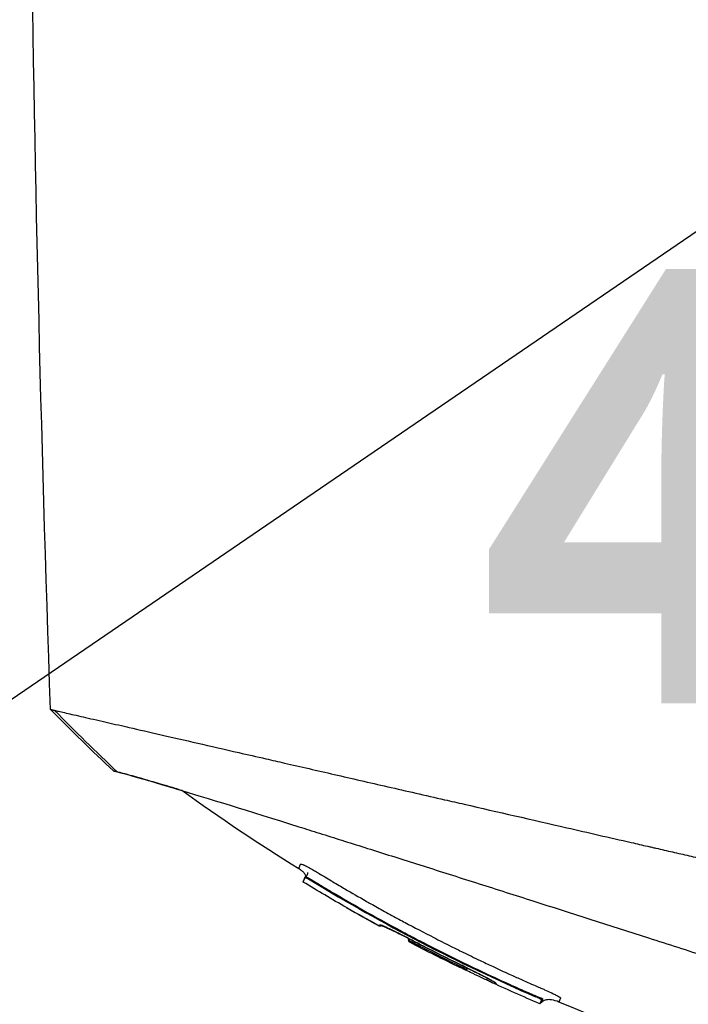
# Model space of a CAD drawing. Header units: millimetres. Extents: x 0 to 4378, y 0 to 2397.
# Tile 225 of 256: x 1460 to 1489, y 1713 to 1757. Entities that reach past the tile are written whole.
import ezdxf

# ---------------------------------------------------------------- set-up
doc = ezdxf.new("R2010")
doc.units = ezdxf.units.MM
doc.header["$LTSCALE"] = 0.2
doc.layers.add('14_Mark', color=7, linetype='Continuous', true_color=0xe03c31)
doc.styles.add('Rainbow-4.0 Style', font='malgunsl.ttf')
doc.styles.add('Rainbow-5.0 Style', font='malgunsl.ttf')
doc.dimstyles.new('Rainbow-4.0 Style', dxfattribs={"dimtxt": 3.5, "dimasz": 2.5, "dimexe": 1, "dimexo": 1, "dimgap": 1, "dimtad": 1, "dimdsep": 46, "dimtxsty": 'Rainbow-4.0 Style', "dimcen": 0, "dimclrd": 251, "dimclre": 251, "dimclrt": 7, "dimazin": 3, "dimtp": 0.1, "dimtm": 0.1, "dimtfac": 0.61, "dimtmove": 0, "dimatfit": 3, "dimfxl": 1, "dimlwd": -1, "dimlwe": -1, "dimarcsym": 1})
doc.dimstyles.new('Rainbow-5.0 Style', dxfattribs={"dimtxt": 4.5, "dimasz": 2.5, "dimexe": 1, "dimexo": 1, "dimgap": 1, "dimtad": 1, "dimdsep": 46, "dimtxsty": 'Rainbow-5.0 Style', "dimcen": 0, "dimclrd": 251, "dimclre": 251, "dimclrt": 7, "dimazin": 3, "dimtp": 0.1, "dimtm": 0.1, "dimtfac": 0.61, "dimtmove": 0, "dimatfit": 3, "dimfxl": 1, "dimlwd": -1, "dimlwe": -1, "dimarcsym": 1})

# ---------------------------------------------------------------- blocks, each defined once
blk = doc.blocks.new('*D126')
at = {"color": 251, "linetype": 'ByBlock', "transparency": 16777216}
for p, q in [((1483.192, 1869.115), (1834.854, 1869.115)), ((1829.854, 681.615), (1829.854, 1856.615)), ((1617.144, 669.115), (1834.854, 669.115))]:
    blk.add_line(p, q, dxfattribs=at)
at = {"color": 251, "transparency": 16777216}
for points in [[(1827.77, 1856.615), (1831.937, 1856.615), (1829.854, 1869.115)], [(1827.77, 681.615), (1831.937, 681.615), (1829.854, 669.115)]]:
    blk.add_solid(points, dxfattribs=at)
at = {"layer": 'Defpoints', "color": 0, "transparency": 16777216}
for p in [(1478.192, 1869.115), (1829.854, 1869.115), (1612.144, 669.115)]:
    blk.add_point(p, dxfattribs=at)
at = {"color": 7, "transparency": 16777216, "insert": (1815.753, 1269.115), "char_height": 17.5, "attachment_point": 5, "rotation": 90, "style": 'Rainbow-4.0 Style'}
blk.add_mtext('1200', dxfattribs=at)
blk = doc.blocks.new('A$C3a293ff3')
at = {"layer": '14_Mark', "insert": (-17.839, -15.459), "char_height": 16, "attachment_point": 4, "style": 'Rainbow-5.0 Style'}
blk.add_mtext('{\\fMalgun Gothic Semilight|b1|i0|c129|p50;4}', dxfattribs=at)
blk = doc.blocks.new('A$C1d36c2ae')
for p, q in [((-125.668, 1220.564), (-125.668, 1220.564)), ((-124.075, 1220.198), (-124.074, 1220.199)), ((-123.268, 1220.013), (-123.267, 1220.015)), ((-139.811, 1218.958), (-139.777, 1218.991)), ((-139.811, 1218.958), (-139.811, 1218.957)), ((-139.81, 1218.958), (-139.777, 1218.992)), ((-139.516, 1218.847), (-139.542, 1218.821)), ((-135.196, 1216.105), (-135.18, 1216.146)), ((-132.605, 1214.935), (-132.638, 1214.902)), ((-132.638, 1214.902), (-132.605, 1214.935)), ((-132.623, 1214.938), (-132.619, 1214.942)), ((-131.363, 1214.271), (-131.377, 1214.236)), ((-129.593, 1213.711), (-129.621, 1213.683)), ((-129.425, 1213.367), (-129.377, 1213.415)), ((-129.306, 1213.592), (-129.353, 1213.544))]:
    blk.add_line(p, q)
for centre, radius, start, end in [((-97.095, 1289.003), 82.256, 240.20169, 241.34591), ((-97.097, 1288.999), 82.251, 240.21861, 241.34582), ((-97.449, 1288.342), 81.405, 242.34212, 242.34216), ((-97.452, 1288.336), 81.499, 242.41039, 244.1774), ((-97.455, 1288.327), 81.489, 242.40958, 244.17685)]:
    blk.add_arc(centre, radius, start, end)
for centre, major_axis, ratio, start_param, end_param in [((-111.406, 1283.886), (-26.567, -66.266), 0.000011, 6.283185, 6.293757), ((-108.95, 1285.594), (-27.59, -68.776), 0.00001, 0.010311, 0.035347), ((-135.144, 1216.145), (-0.063, 0.128), 0.594731, 0.474948, 0.520377), ((-135.144, 1216.147), (-0.063, 0.128), 0.595358, 0.491689, 0.520398), ((-97.552, 1288.027), (78.58, -20.164), 1, 4.484036, 4.512271), ((-97.635, 1287.735), (78.866, -17.397), 1, 4.449176, 4.477539), ((-132.862, 1215.173), (-0.0437, -0.09), 0.000011, 6.283185, 6.338523), ((-103.606, 1287.507), (-29.148, -72.631), 0.00001, 0.013733, 0.034559), ((-132.7, 1214.928), (-0.0781, -0.0143), 0.664623, 0.735268, 2.367871), ((-132.687, 1214.964), (0.0785, 0.0124), 0.66388, 3.91418, 5.543991), ((-103.442, 1287.482), (-29.199, -72.587), 0.000011, 0.013725, 0.03454), ((-129.629, 1213.664), (-0.275, 0.119), 0.068518, 3.143398, 4.714195)]:
    blk.add_ellipse(centre, major_axis=major_axis, ratio=ratio, start_param=start_param, end_param=end_param)
for points, knots in [([(-150.183, 1299.963), (-150.183, 1299.963), (-150.153, 1299.933), (-150.035, 1299.815), (-149.947, 1299.727), (-149.595, 1299.375), (-149.248, 1299.028), (-148.498, 1298.278), (-148.155, 1297.935), (-147.553, 1297.333), (-147.321, 1297.101), (-146.798, 1296.579), (-146.504, 1296.285), (-145.373, 1295.153), (-144.451, 1294.231), (-142.879, 1292.659), (-142.283, 1292.063), (-138.167, 1287.947), (-133.777, 1283.557), (-128.155, 1277.935), (-127.546, 1277.325), (-125.599, 1275.378), (-124.247, 1274.027), (-121.399, 1271.178), (-119.901, 1269.68), (-116.772, 1266.552), (-115.14, 1264.919), (-113.081, 1262.86), (-112.661, 1262.441), (-111.928, 1261.708), (-111.631, 1261.411), (-111.12, 1260.9), (-110.874, 1260.654), (-110.524, 1260.303), (-110.498, 1260.277), (-110.078, 1259.857), (-109.891, 1259.67), (-109.524, 1259.303), (-109.338, 1259.118), (-109.015, 1258.794), (-108.876, 1258.655), (-108.643, 1258.422), (-108.549, 1258.328), (-108.353, 1258.132), (-108.251, 1258.031), (-107.863, 1257.643), (-107.569, 1257.348), (-106.886, 1256.666), (-106.476, 1256.255), (-104.423, 1254.203), (-102.787, 1252.566), (-99.65, 1249.429), (-98.147, 1247.926), (-93.92, 1243.699), (-91.229, 1241.009), (-88.091, 1237.87), (-87.543, 1237.322), (-85.953, 1235.732), (-84.925, 1234.704), (-82.06, 1231.839), (-80.283, 1230.061), (-77.962, 1227.741), (-77.31, 1227.088), (-76.137, 1225.915), (-75.609, 1225.388), (-74.665, 1224.443), (-74.241, 1224.02), (-73.133, 1222.912), (-72.491, 1222.27), (-71.499, 1221.277), (-71.118, 1220.897), (-70.66, 1220.439), (-70.542, 1220.321), (-70.237, 1220.016), (-70.066, 1219.844), (-69.694, 1219.473), (-69.524, 1219.303), (-69.353, 1219.132), (-69.31, 1219.089), (-69.267, 1219.046), (-69.256, 1219.035), (-69.245, 1219.024), (-69.243, 1219.022), (-69.24, 1219.019), (-69.239, 1219.018), (-69.239, 1219.018), (-69.239, 1219.017), (-69.238, 1219.017), (-69.238, 1219.017), (-69.238, 1219.017)], [0, 0, 0, 0, 0.264332, 0.264332, 0.528758, 0.528758, 1.056139, 1.056139, 1.406505, 1.406505, 1.606603, 1.606603, 1.835356, 1.835356, 2.445847, 2.445847, 2.794554, 2.794554, 4.769924, 4.769924, 5.00797, 5.00797, 5.526041, 5.526041, 6.089229, 6.089229, 6.695329, 6.695329, 6.850985, 6.850985, 6.965758, 6.965758, 7.072004, 7.072004, 7.117238, 7.117238, 7.152898, 7.152898, 7.188974, 7.188974, 7.2161, 7.2161, 7.234487, 7.234487, 7.254339, 7.254339, 7.310164, 7.310164, 7.395171, 7.395171, 7.733586, 7.733586, 8.048233, 8.048233, 8.627304, 8.627304, 8.751092, 8.751092, 8.989797, 8.989797, 9.432477, 9.432477, 9.613385, 9.613385, 9.771568, 9.771568, 9.909899, 9.909899, 10.152258, 10.152258, 10.334616, 10.334616, 10.403043, 10.403043, 10.523121, 10.523121, 10.703617, 10.703617, 10.793786, 10.793786, 10.838901, 10.838901, 10.861447, 10.861447, 10.872715, 10.872715, 10.878346, 10.878346, 10.883825, 10.883825, 10.883825, 10.883825]), ([(-151.063, 1226.384), (-151.063, 1226.384), (-151.063, 1226.384), (-151.062, 1226.384), (-151.046, 1226.38), (-151.001, 1226.37), (-150.983, 1226.366), (-150.95, 1226.358), (-150.939, 1226.356), (-150.92, 1226.351), (-150.913, 1226.35), (-150.903, 1226.347), (-150.9, 1226.347), (-150.893, 1226.345), (-150.889, 1226.344), (-150.886, 1226.343)], [0.2108493, 0.2108493, 0.2108493, 0.2108493, 0.2151263, 0.2151263, 0.321952, 0.321952, 0.3753541, 0.3753541, 0.4020519, 0.4020519, 0.4154008, 0.4154008, 0.4220656, 0.4220656, 0.4297877, 0.4297877, 0.4297877, 0.4297877]), ([(-150.886, 1226.343), (-150.836, 1226.332), (-150.776, 1226.318), (-150.708, 1226.302), (-150.631, 1226.285), (-150.543, 1226.264), (-150.444, 1226.242), (-150.346, 1226.219), (-150.236, 1226.193), (-150.117, 1226.166), (-149.997, 1226.139), (-149.868, 1226.109), (-149.728, 1226.077), (-149.45, 1226.013), (-149.131, 1225.94), (-148.773, 1225.859), (-148.476, 1225.791), (-148.152, 1225.717), (-147.801, 1225.636), (-147.73, 1225.62), (-147.659, 1225.604), (-147.587, 1225.587), (-147.152, 1225.488), (-146.682, 1225.38), (-146.178, 1225.264), (-145.672, 1225.148), (-145.131, 1225.024), (-144.556, 1224.893), (-143.982, 1224.761), (-143.373, 1224.622), (-142.731, 1224.475), (-142.345, 1224.386), (-141.948, 1224.295), (-141.539, 1224.202), (-141.268, 1224.139), (-140.992, 1224.076), (-140.713, 1224.012), (-140.006, 1223.85), (-139.273, 1223.682), (-138.515, 1223.508), (-137.753, 1223.334), (-136.965, 1223.153), (-136.152, 1222.967), (-135.339, 1222.781), (-134.501, 1222.589), (-133.639, 1222.392), (-133.352, 1222.326), (-133.062, 1222.259), (-132.769, 1222.192), (-131.294, 1221.854), (-129.781, 1221.507), (-128.236, 1221.152), (-127.298, 1220.937), (-126.346, 1220.719), (-125.383, 1220.499), (-125.142, 1220.444), (-124.9, 1220.388), (-124.658, 1220.333), (-124.597, 1220.319), (-124.537, 1220.305), (-124.476, 1220.291), (-124.415, 1220.277), (-124.354, 1220.263), (-124.294, 1220.249), (-124.172, 1220.222), (-124.051, 1220.194), (-123.929, 1220.166), (-123.807, 1220.138), (-123.685, 1220.11), (-123.563, 1220.082), (-123.44, 1220.054), (-123.318, 1220.026), (-123.196, 1219.998), (-123.073, 1219.97), (-122.95, 1219.942), (-122.827, 1219.914), (-122.705, 1219.886), (-122.582, 1219.858), (-122.458, 1219.829)], [0, 0, 0, 0, 0.0296065, 0.0296065, 0.0296065, 0.0625552, 0.0625552, 0.0625552, 0.0956223, 0.0956223, 0.0956223, 0.1287583, 0.1287583, 0.1287583, 0.1950345, 0.1950345, 0.1950345, 0.25, 0.25, 0.25, 0.2609996, 0.2609996, 0.2609996, 0.3271356, 0.3271356, 0.3271356, 0.3936018, 0.3936018, 0.3936018, 0.4600955, 0.4600955, 0.4600955, 0.5, 0.5, 0.5, 0.5264171, 0.5264171, 0.5264171, 0.593228, 0.593228, 0.593228, 0.6604161, 0.6604161, 0.6604161, 0.7276097, 0.7276097, 0.7276097, 0.75, 0.75, 0.75, 0.8628411, 0.8628411, 0.8628411, 0.9313886, 0.9313886, 0.9313886, 0.9485533, 0.9485533, 0.9485533, 0.9528443, 0.9528443, 0.9528443, 0.957135, 0.957135, 0.957135, 0.9657149, 0.9657149, 0.9657149, 0.9742923, 0.9742923, 0.9742923, 0.9828662, 0.9828662, 0.9828662, 0.9914358, 0.9914358, 0.9914358, 0.999992, 0.999992, 0.999992, 0.999992]), ([(-148.123, 1223.626), (-148.214, 1223.649), (-148.264, 1223.661), (-148.272, 1223.662), (-148.273, 1223.663), (-148.273, 1223.663), (-148.273, 1223.663)], [0.0000006, 0.0000006, 0.0000006, 0.0000006, 0.914072, 0.914072, 0.914072, 1, 1, 1, 1]), ([(-148.273, 1223.663), (-148.273, 1223.663), (-148.273, 1223.663), (-148.273, 1223.663), (-148.27, 1223.662), (-148.215, 1223.649), (-148.109, 1223.622)], [0, 0, 0, 0, 0.0191249, 0.0191249, 0.0191249, 0.9999979, 0.9999979, 0.9999979, 0.9999979]), ([(-145.255, 1222.798), (-145.356, 1222.829), (-145.454, 1222.858), (-145.721, 1222.939), (-145.884, 1222.988), (-146.312, 1223.115), (-146.56, 1223.188), (-147.119, 1223.351), (-147.4, 1223.431), (-147.736, 1223.524), (-147.834, 1223.55), (-148, 1223.594), (-148.069, 1223.612), (-148.123, 1223.626)], [5.422349, 5.422349, 5.422349, 5.422349, 5.498875, 5.498875, 5.634552, 5.634552, 5.872375, 5.872375, 6.229939, 6.229939, 6.408513, 6.408513, 6.587137, 6.587137, 6.587137, 6.587137]), ([(-148.109, 1223.622), (-147.996, 1223.594), (-147.826, 1223.549), (-147.372, 1223.423), (-147.088, 1223.342), (-146.526, 1223.179), (-146.277, 1223.105), (-145.848, 1222.977), (-145.685, 1222.928), (-144.145, 1222.464), (-142.304, 1221.894), (-139.933, 1221.151), (-139.789, 1221.105), (-139.335, 1220.963), (-139.007, 1220.86), (-138.351, 1220.653), (-138.016, 1220.548), (-137.344, 1220.336), (-137, 1220.227), (-136.295, 1220.004), (-135.937, 1219.891), (-134.834, 1219.542), (-134.073, 1219.3), (-132.518, 1218.806), (-131.724, 1218.554), (-130.526, 1218.172), (-130.133, 1218.046), (-128.078, 1217.391), (-126.369, 1216.843), (-124.195, 1216.143), (-123.764, 1216.005), (-122.901, 1215.728), (-122.466, 1215.589), (-121.597, 1215.312), (-121.166, 1215.176), (-120.322, 1214.911), (-119.907, 1214.781), (-119.299, 1214.592), (-119.103, 1214.531), (-118.53, 1214.354), (-118.148, 1214.235), (-117.43, 1214.014), (-117.092, 1213.909), (-115.527, 1213.426), (-114.31, 1213.05), (-112.219, 1212.404), (-111.341, 1212.133), (-109.198, 1211.472), (-107.957, 1211.088), (-106.189, 1210.542), (-105.615, 1210.364), (-104.504, 1210.021), (-103.963, 1209.853), (-103.444, 1209.693)], [0.000005, 0.000005, 0.000005, 0.000005, 0.319511, 0.319511, 0.639479, 0.639479, 0.852403, 0.852403, 0.973891, 0.973891, 1.947625, 1.947625, 2.010365, 2.010365, 2.139691, 2.139691, 2.265575, 2.265575, 2.393345, 2.393345, 2.521559, 2.521559, 2.781941, 2.781941, 3.041001, 3.041001, 3.166048, 3.166048, 3.692233, 3.692233, 3.821507, 3.821507, 3.951206, 3.951206, 4.07808, 4.07808, 4.201324, 4.201324, 4.258471, 4.258471, 4.368502, 4.368502, 4.468635, 4.468635, 4.831764, 4.831764, 5.102761, 5.102761, 5.508805, 5.508805, 5.711646, 5.711646, 5.914059, 5.914059, 5.914059, 5.914059]), ([(-140.088, 1219.342), (-140.088, 1219.342), (-140.08, 1219.361), (-140.066, 1219.395), (-140.065, 1219.397), (-140.064, 1219.4), (-140.063, 1219.403), (-140.057, 1219.419), (-140.049, 1219.438), (-140.04, 1219.459), (-140.038, 1219.465), (-140.035, 1219.471), (-140.033, 1219.478), (-140.027, 1219.492), (-140.021, 1219.508), (-140.013, 1219.526), (-140.012, 1219.53), (-140.01, 1219.534), (-140.008, 1219.538), (-140.006, 1219.541), (-140.006, 1219.545), (-140.004, 1219.547), (-140.003, 1219.549), (-140.002, 1219.55), (-140.001, 1219.551), (-139.991, 1219.555), (-139.964, 1219.548), (-139.923, 1219.531), (-139.916, 1219.529), (-139.909, 1219.525), (-139.901, 1219.522)], [0.0000142, 0.0000142, 0.0000142, 0.0000142, 0.0625, 0.0625, 0.0625, 0.0674467, 0.0674467, 0.0674467, 0.09375, 0.09375, 0.09375, 0.1011986, 0.1011986, 0.1011986, 0.1181477, 0.1181477, 0.1181477, 0.1222453, 0.1222453, 0.1222453, 0.125, 0.125, 0.125, 0.1262746, 0.1262746, 0.1262746, 0.133446, 0.133446, 0.133446, 0.1346715, 0.1346715, 0.1346715, 0.1346715]), ([(-139.769, 1218.999), (-139.771, 1219.008), (-139.772, 1219.017), (-139.78, 1219.045), (-139.788, 1219.065), (-139.812, 1219.107), (-139.828, 1219.13), (-139.875, 1219.183), (-139.906, 1219.212), (-139.986, 1219.277), (-140.037, 1219.31), (-140.088, 1219.342)], [0.00301811, 0.00301811, 0.00301811, 0.00301811, 0.00570858, 0.00570858, 0.01197557, 0.01197557, 0.02028974, 0.02028974, 0.03307868, 0.03307868, 0.05114469, 0.05114469, 0.05114469, 0.05114469]), ([(-139.901, 1219.522), (-139.901, 1219.522), (-139.901, 1219.522), (-139.901, 1219.522), (-139.893, 1219.519), (-139.885, 1219.515), (-139.876, 1219.511), (-139.868, 1219.508), (-139.859, 1219.503), (-139.85, 1219.499), (-139.831, 1219.491), (-139.811, 1219.481), (-139.79, 1219.47), (-139.781, 1219.466), (-139.771, 1219.461), (-139.762, 1219.456), (-139.727, 1219.438), (-139.688, 1219.418), (-139.647, 1219.396), (-139.621, 1219.382), (-139.594, 1219.367), (-139.567, 1219.352), (-139.549, 1219.342), (-139.531, 1219.332), (-139.512, 1219.321), (-139.503, 1219.316), (-139.493, 1219.31), (-139.482, 1219.304), (-139.427, 1219.273), (-139.359, 1219.233), (-139.304, 1219.2), (-139.29, 1219.192), (-139.277, 1219.184), (-139.265, 1219.177)], [0.13467149, 0.13467149, 0.13467149, 0.13467149, 0.13467577, 0.13467577, 0.13467577, 0.13590742, 0.13590742, 0.13590742, 0.13713858, 0.13713858, 0.13713858, 0.13959007, 0.13959007, 0.13959007, 0.140625, 0.140625, 0.140625, 0.14441188, 0.14441188, 0.14441188, 0.14682819, 0.14682819, 0.14682819, 0.1484375, 0.1484375, 0.1484375, 0.1492622, 0.1492622, 0.1492622, 0.15366753, 0.15366753, 0.15366753, 0.15478892, 0.15478892, 0.15478892, 0.15478892]), ([(-139.811, 1218.957), (-139.839, 1218.888), (-139.86, 1218.836), (-139.886, 1218.769), (-139.893, 1218.753), (-139.893, 1218.753), (-139.886, 1218.77), (-139.86, 1218.836), (-139.839, 1218.888), (-139.811, 1218.958)], [-1.113248, -1.113248, -1.113248, -1.113248, -0.82321, -0.82321, -0.556619, -0.556619, -0.289996, -0.289996, 0, 0, 0, 0]), ([(-139.811, 1218.958), (-139.808, 1218.963), (-139.775, 1218.95), (-139.725, 1218.924), (-139.675, 1218.899), (-139.61, 1218.863), (-139.542, 1218.821)], [0, 0, 0, 0, 0.500515, 0.500515, 0.500515, 1, 1, 1, 1]), ([(-139.777, 1218.992), (-139.765, 1219.003), (-139.752, 1219.016), (-139.735, 1219.035), (-139.73, 1219.04), (-139.73, 1219.041), (-139.73, 1219.041), (-139.73, 1219.041)], [0, 0, 0, 0, 0.00507025, 0.00507025, 0.008023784, 0.008023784, 0.008264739, 0.008264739, 0.008264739, 0.008264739]), ([(-139.777, 1218.992), (-139.777, 1218.992), (-139.776, 1218.992), (-139.775, 1218.992), (-139.768, 1218.992), (-139.74, 1218.976), (-139.701, 1218.955), (-139.655, 1218.93), (-139.586, 1218.889), (-139.516, 1218.847)], [0.0120771, 0.0120771, 0.0120771, 0.0120771, 0.0564556, 0.0564556, 0.0564556, 0.4856693, 0.4856693, 0.4856693, 0.9999985, 0.9999985, 0.9999985, 0.9999985]), ([(-139.731, 1219.04), (-139.731, 1219.04), (-139.73, 1219.041), (-139.729, 1219.043), (-139.727, 1219.045), (-139.723, 1219.051), (-139.72, 1219.055), (-139.709, 1219.073), (-139.704, 1219.082), (-139.692, 1219.109), (-139.686, 1219.126), (-139.681, 1219.147), (-139.681, 1219.152), (-139.68, 1219.16), (-139.679, 1219.164), (-139.679, 1219.167), (-139.679, 1219.168), (-139.679, 1219.168), (-139.679, 1219.168), (-139.679, 1219.168), (-139.679, 1219.168), (-139.679, 1219.168)], [0.01239892, 0.01239892, 0.01239892, 0.01239892, 0.01309423, 0.01309423, 0.01752558, 0.01752558, 0.02717414, 0.02717414, 0.03375885, 0.03375885, 0.04117715, 0.04117715, 0.0434471, 0.0434471, 0.04514948, 0.04514948, 0.04530898, 0.04530898, 0.0453248, 0.0453248, 0.0453404, 0.0453404, 0.0453404, 0.0453404]), ([(-139.265, 1219.177), (-139.249, 1219.167), (-139.235, 1219.159), (-139.224, 1219.152), (-139.2, 1219.138), (-139.164, 1219.116), (-139.123, 1219.091), (-139.065, 1219.056), (-138.997, 1219.015), (-138.941, 1218.981), (-138.938, 1218.979), (-138.934, 1218.977), (-138.931, 1218.975), (-138.834, 1218.917), (-138.733, 1218.856), (-138.637, 1218.799), (-138.617, 1218.787), (-138.597, 1218.775), (-138.577, 1218.763), (-138.401, 1218.658), (-138.21, 1218.546), (-138.047, 1218.451), (-137.745, 1218.274), (-137.433, 1218.094), (-137.109, 1217.91), (-137.04, 1217.871), (-136.972, 1217.833), (-136.903, 1217.794), (-136.704, 1217.682), (-136.5, 1217.568), (-136.293, 1217.454), (-136.086, 1217.339), (-135.836, 1217.203), (-135.658, 1217.107), (-135.567, 1217.058), (-135.476, 1217.009), (-135.383, 1216.959), (-134.979, 1216.743), (-134.559, 1216.523), (-134.12, 1216.298), (-133.869, 1216.169), (-133.612, 1216.039), (-133.35, 1215.908), (-133.178, 1215.823), (-133.004, 1215.737), (-132.828, 1215.65), (-132.58, 1215.529), (-132.328, 1215.407), (-132.07, 1215.284), (-131.891, 1215.198), (-131.709, 1215.113), (-131.524, 1215.026), (-131.482, 1215.007), (-131.44, 1214.987), (-131.398, 1214.967), (-131.17, 1214.861), (-130.91, 1214.742), (-130.704, 1214.648), (-130.542, 1214.575), (-130.376, 1214.5), (-130.21, 1214.426), (-129.99, 1214.328), (-129.768, 1214.231), (-129.548, 1214.135), (-129.51, 1214.118), (-129.472, 1214.102), (-129.434, 1214.086), (-129.417, 1214.078), (-129.4, 1214.071), (-129.382, 1214.063), (-129.355, 1214.051), (-129.327, 1214.039), (-129.299, 1214.027), (-129.272, 1214.016), (-129.244, 1214.004), (-129.217, 1213.992), (-129.123, 1213.95), (-129.031, 1213.909), (-128.946, 1213.869), (-128.932, 1213.862), (-128.918, 1213.856), (-128.904, 1213.849)], [0.1547889, 0.1547889, 0.1547889, 0.1547889, 0.15625, 0.15625, 0.15625, 0.1593979, 0.1593979, 0.1593979, 0.1637965, 0.1637965, 0.1637965, 0.1640625, 0.1640625, 0.1640625, 0.171875, 0.171875, 0.171875, 0.1734917, 0.1734917, 0.1734917, 0.1875, 0.1875, 0.1875, 0.213324, 0.213324, 0.213324, 0.21875, 0.21875, 0.21875, 0.234375, 0.234375, 0.234375, 0.25, 0.25, 0.25, 0.2579257, 0.2579257, 0.2579257, 0.2926672, 0.2926672, 0.2926672, 0.3125, 0.3125, 0.3125, 0.3255033, 0.3255033, 0.3255033, 0.34375, 0.34375, 0.34375, 0.3564771, 0.3564771, 0.3564771, 0.359375, 0.359375, 0.359375, 0.375, 0.375, 0.375, 0.3873006, 0.3873006, 0.3873006, 0.40346, 0.40346, 0.40346, 0.40625, 0.40625, 0.40625, 0.4075224, 0.4075224, 0.4075224, 0.409563, 0.409563, 0.409563, 0.4116065, 0.4116065, 0.4116065, 0.4185939, 0.4185939, 0.4185939, 0.4197379, 0.4197379, 0.4197379, 0.4197379]), ([(-139.542, 1218.821), (-137.948, 1217.851), (-136.326, 1216.938), (-133.017, 1215.223), (-131.333, 1214.423), (-129.621, 1213.683)], [-1.119708, -1.119708, -1.119708, -1.119708, -0.559623, -0.559623, -0.000001, -0.000001, -0.000001, -0.000001]), ([(-139.516, 1218.847), (-139.503, 1218.84), (-139.489, 1218.832), (-139.476, 1218.824), (-139.419, 1218.79), (-139.362, 1218.755), (-139.305, 1218.721), (-139.248, 1218.686), (-139.191, 1218.652), (-139.134, 1218.618), (-139.077, 1218.583), (-139.02, 1218.549), (-138.963, 1218.515), (-138.849, 1218.446), (-138.734, 1218.378), (-138.619, 1218.311), (-138.161, 1218.04), (-137.7, 1217.773), (-137.236, 1217.511), (-136.698, 1217.207), (-136.158, 1216.909), (-135.612, 1216.617), (-135.418, 1216.514), (-135.224, 1216.41), (-135.029, 1216.308)], [0, 0, 0, 0, 0.0040967, 0.0040967, 0.0040967, 0.0218385, 0.0218385, 0.0218385, 0.0395803, 0.0395803, 0.0395803, 0.0573221, 0.0573221, 0.0573221, 0.0928057, 0.0928057, 0.0928057, 0.2347402, 0.2347402, 0.2347402, 0.3993947, 0.3993947, 0.3993947, 0.4578413, 0.4578413, 0.4578413, 0.4578413]), ([(-137.951, 1217.611), (-137.951, 1217.611), (-137.951, 1217.611), (-137.959, 1217.613), (-137.967, 1217.616), (-137.974, 1217.62)], [0.010414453, 0.010414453, 0.010414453, 0.010414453, 0.010437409, 0.010437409, 0.012858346, 0.012858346, 0.012858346, 0.012858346]), ([(-136.539, 1216.821), (-136.537, 1216.82), (-136.535, 1216.819), (-136.523, 1216.814), (-136.512, 1216.812), (-136.49, 1216.81), (-136.479, 1216.811), (-136.459, 1216.815), (-136.45, 1216.818), (-136.436, 1216.825), (-136.431, 1216.829), (-136.426, 1216.833)], [-0.00093187, -0.00093187, -0.00093187, -0.00093187, 0, 0, 0.00436612, 0.00436612, 0.00867322, 0.00867322, 0.01202355, 0.01202355, 0.01407745, 0.01407745, 0.01407745, 0.01407745]), ([(-136.538, 1216.821), (-136.536, 1216.82), (-136.535, 1216.819), (-136.52, 1216.813), (-136.507, 1216.811), (-136.479, 1216.811), (-136.466, 1216.813), (-136.446, 1216.82), (-136.44, 1216.823), (-136.432, 1216.828), (-136.429, 1216.83), (-136.426, 1216.833)], [-0.01576575, -0.01576575, -0.01576575, -0.01576575, -0.0149023, -0.0149023, -0.00948324, -0.00948324, -0.00441114, -0.00441114, -0.00209553, -0.00209553, -0.00090269, -0.00090269, -0.00090269, -0.00090269]), ([(-136.523, 1216.861), (-136.522, 1216.864), (-136.515, 1216.864), (-136.503, 1216.861), (-136.499, 1216.86), (-136.494, 1216.858), (-136.489, 1216.857), (-136.478, 1216.853), (-136.464, 1216.848), (-136.448, 1216.842), (-136.433, 1216.836), (-136.415, 1216.829), (-136.396, 1216.821), (-136.355, 1216.804), (-136.306, 1216.783), (-136.248, 1216.756), (-136.245, 1216.755), (-136.242, 1216.754), (-136.239, 1216.752), (-136.194, 1216.732), (-136.143, 1216.708), (-136.089, 1216.683), (-136.077, 1216.677), (-136.064, 1216.671), (-136.051, 1216.664), (-136.015, 1216.647), (-135.978, 1216.629), (-135.939, 1216.611), (-135.899, 1216.591), (-135.857, 1216.571), (-135.814, 1216.549), (-135.791, 1216.538), (-135.768, 1216.527), (-135.745, 1216.516), (-135.681, 1216.484), (-135.613, 1216.45), (-135.544, 1216.415), (-135.468, 1216.377), (-135.39, 1216.338), (-135.311, 1216.297), (-135.292, 1216.288), (-135.273, 1216.278), (-135.253, 1216.268), (-135.154, 1216.217), (-135.053, 1216.165), (-134.952, 1216.112)], [0, 0, 0, 0, 0.093194, 0.093194, 0.093194, 0.125, 0.125, 0.125, 0.189042, 0.189042, 0.189042, 0.25, 0.25, 0.25, 0.375001, 0.375001, 0.375001, 0.38152, 0.38152, 0.38152, 0.477845, 0.477845, 0.477845, 0.5, 0.5, 0.5, 0.56152, 0.56152, 0.56152, 0.625001, 0.625001, 0.625001, 0.658058, 0.658058, 0.658058, 0.75, 0.75, 0.75, 0.850773, 0.850773, 0.850773, 0.875, 0.875, 0.875, 1, 1, 1, 1]), ([(-134.952, 1216.112), (-135.122, 1216.2), (-135.294, 1216.289), (-135.612, 1216.45), (-135.762, 1216.524), (-136.024, 1216.652), (-136.141, 1216.707), (-136.327, 1216.792), (-136.4, 1216.823), (-136.46, 1216.846), (-136.473, 1216.85), (-136.479, 1216.851), (-136.48, 1216.851), (-136.48, 1216.851)], [0, 0, 0, 0, 0.057312, 0.057312, 0.1128427, 0.1128427, 0.1676937, 0.1676937, 0.2223549, 0.2223549, 0.2440225, 0.2440225, 0.2487467, 0.2487467, 0.2487467, 0.2487467]), ([(-135.23, 1216.255), (-135.297, 1216.29), (-135.364, 1216.324), (-135.588, 1216.438), (-135.742, 1216.514), (-136.017, 1216.648), (-136.14, 1216.707), (-136.316, 1216.787), (-136.381, 1216.815), (-136.426, 1216.833)], [0.0312372, 0.0312372, 0.0312372, 0.0312372, 0.0542077, 0.0542077, 0.110689, 0.110689, 0.1680986, 0.1680986, 0.2151393, 0.2151393, 0.2151393, 0.2151393]), ([(-135.029, 1216.308), (-134.827, 1216.202), (-134.625, 1216.097), (-134.424, 1215.994), (-134.029, 1215.791), (-133.637, 1215.593), (-133.242, 1215.399), (-132.847, 1215.204), (-132.449, 1215.011), (-132.05, 1214.823)], [0.4578413, 0.4578413, 0.4578413, 0.4578413, 0.5186092, 0.5186092, 0.5186092, 0.6378238, 0.6378238, 0.6378238, 0.7570383, 0.7570383, 0.7570383, 0.7570383]), ([(-135.236, 1216.238), (-135.239, 1216.231), (-135.241, 1216.224), (-135.243, 1216.209), (-135.243, 1216.201), (-135.242, 1216.178), (-135.238, 1216.162), (-135.229, 1216.138), (-135.224, 1216.13), (-135.212, 1216.115), (-135.205, 1216.109), (-135.197, 1216.104)], [-0.01932859, -0.01932859, -0.01932859, -0.01932859, -0.01686752, -0.01686752, -0.01403596, -0.01403596, -0.0080494, -0.0080494, -0.00399872, -0.00399872, 0, 0, 0, 0]), ([(-135.236, 1216.239), (-135.237, 1216.236), (-135.238, 1216.232), (-135.241, 1216.22), (-135.242, 1216.21), (-135.242, 1216.184), (-135.239, 1216.168), (-135.23, 1216.143), (-135.225, 1216.133), (-135.211, 1216.115), (-135.204, 1216.109), (-135.196, 1216.105)], [0, 0, 0, 0, 0.00105443, 0.00105443, 0.00390422, 0.00390422, 0.00841748, 0.00841748, 0.01167124, 0.01167124, 0.01535386, 0.01535386, 0.01535386, 0.01535386]), ([(-135.18, 1216.146), (-135.18, 1216.147), (-135.174, 1216.145), (-135.164, 1216.141), (-135.154, 1216.137), (-135.14, 1216.13), (-135.121, 1216.122), (-135.103, 1216.113), (-135.081, 1216.102), (-135.057, 1216.09), (-135.033, 1216.078), (-135.007, 1216.065), (-134.981, 1216.051)], [0, 0, 0, 0, 0.25, 0.25, 0.25, 0.5, 0.5, 0.5, 0.75, 0.75, 0.75, 1, 1, 1, 1]), ([(-132.752, 1214.883), (-132.752, 1214.882), (-132.757, 1214.884), (-132.767, 1214.889), (-132.777, 1214.893), (-132.791, 1214.9), (-132.81, 1214.908), (-132.828, 1214.917), (-132.85, 1214.927), (-132.874, 1214.939), (-132.899, 1214.95), (-132.925, 1214.963), (-132.951, 1214.976)], [0, 0, 0, 0, 0.25, 0.25, 0.25, 0.5, 0.5, 0.5, 0.75, 0.75, 0.75, 1, 1, 1, 1]), ([(-132.207, 1214.617), (-132.209, 1214.618), (-132.211, 1214.619), (-132.214, 1214.621), (-132.259, 1214.642), (-132.305, 1214.664), (-132.353, 1214.687), (-132.448, 1214.732), (-132.546, 1214.779), (-132.646, 1214.828), (-132.747, 1214.876), (-132.849, 1214.925), (-132.951, 1214.975)], [0.6844931, 0.6844931, 0.6844931, 0.6844931, 0.6875004, 0.6875004, 0.6875004, 0.7500001, 0.7500001, 0.7500001, 0.8750003, 0.8750003, 0.8750003, 1, 1, 1, 1]), ([(-132.934, 1215.023), (-132.908, 1215.01), (-132.881, 1214.997), (-132.832, 1214.973), (-132.811, 1214.962), (-132.775, 1214.943), (-132.76, 1214.934), (-132.741, 1214.923), (-132.737, 1214.92), (-132.737, 1214.919)], [0, 0, 0, 0, 0.24981, 0.24981, 0.50014, 0.50014, 0.749753, 0.749753, 1, 1, 1, 1]), ([(-132.906, 1215.083), (-132.804, 1215.033), (-132.702, 1214.983), (-132.602, 1214.934), (-132.581, 1214.924), (-132.56, 1214.913), (-132.54, 1214.903), (-132.461, 1214.864), (-132.384, 1214.826), (-132.31, 1214.789), (-132.263, 1214.765), (-132.218, 1214.742), (-132.173, 1214.72), (-132.128, 1214.697), (-132.084, 1214.674), (-132.042, 1214.653), (-132.029, 1214.646), (-132.017, 1214.64), (-132.005, 1214.633), (-131.951, 1214.606), (-131.899, 1214.579), (-131.851, 1214.554), (-131.836, 1214.546), (-131.822, 1214.538), (-131.807, 1214.531), (-131.736, 1214.493), (-131.671, 1214.459), (-131.615, 1214.428), (-131.609, 1214.425), (-131.604, 1214.422), (-131.598, 1214.419), (-131.55, 1214.392), (-131.508, 1214.369), (-131.474, 1214.349), (-131.458, 1214.339), (-131.444, 1214.331), (-131.432, 1214.323), (-131.414, 1214.312), (-131.399, 1214.303), (-131.389, 1214.295), (-131.386, 1214.294), (-131.384, 1214.292), (-131.382, 1214.29), (-131.368, 1214.28), (-131.362, 1214.274), (-131.363, 1214.271)], [0, 0, 0, 0, 0.124961, 0.124961, 0.124961, 0.151074, 0.151074, 0.151074, 0.25, 0.25, 0.25, 0.31207, 0.31207, 0.31207, 0.375, 0.375, 0.375, 0.39351, 0.39351, 0.39351, 0.475398, 0.475398, 0.475398, 0.5, 0.5, 0.5, 0.625, 0.625, 0.625, 0.638241, 0.638241, 0.638241, 0.75, 0.75, 0.75, 0.801734, 0.801734, 0.801734, 0.874941, 0.874941, 0.874941, 0.891604, 0.891604, 0.891604, 1, 1, 1, 1]), ([(-131.395, 1214.298), (-131.395, 1214.298), (-131.396, 1214.298), (-131.403, 1214.303), (-131.413, 1214.311), (-131.456, 1214.338), (-131.499, 1214.363), (-131.625, 1214.433), (-131.718, 1214.484), (-131.941, 1214.601), (-132.077, 1214.671), (-132.37, 1214.819), (-132.532, 1214.899), (-132.765, 1215.014), (-132.836, 1215.048), (-132.906, 1215.083)], [0.0246418, 0.0246418, 0.0246418, 0.0246418, 0.0312187, 0.0312187, 0.0518313, 0.0518313, 0.0907077, 0.0907077, 0.1416954, 0.1416954, 0.196169, 0.196169, 0.2513806, 0.2513806, 0.2748857, 0.2748857, 0.2748857, 0.2748857]), ([(-132.738, 1214.877), (-132.738, 1214.878), (-132.739, 1214.878), (-132.742, 1214.879), (-132.743, 1214.879), (-132.746, 1214.88), (-132.747, 1214.88), (-132.75, 1214.882), (-132.752, 1214.882), (-132.755, 1214.884), (-132.757, 1214.884), (-132.758, 1214.885)], [0.010823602, 0.010823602, 0.010823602, 0.010823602, 0.011151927, 0.011151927, 0.01194689, 0.01194689, 0.012834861, 0.012834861, 0.014710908, 0.014710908, 0.016085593, 0.016085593, 0.016085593, 0.016085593]), ([(-132.638, 1214.902), (-132.644, 1214.896), (-132.651, 1214.891), (-132.666, 1214.883), (-132.674, 1214.88), (-132.687, 1214.877), (-132.692, 1214.876), (-132.696, 1214.875)], [0, 0, 0, 0, 0.002505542, 0.002505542, 0.005207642, 0.005207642, 0.006541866, 0.006541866, 0.006541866, 0.006541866]), ([(-131.657, 1214.359), (-131.712, 1214.384), (-131.774, 1214.413), (-131.843, 1214.445), (-131.916, 1214.479), (-131.996, 1214.517), (-132.081, 1214.558), (-132.122, 1214.577), (-132.164, 1214.597), (-132.207, 1214.617)], [0.3828608, 0.3828608, 0.3828608, 0.3828608, 0.5000001, 0.5000001, 0.5000001, 0.6250007, 0.6250007, 0.6250007, 0.6844931, 0.6844931, 0.6844931, 0.6844931]), ([(-132.05, 1214.823), (-131.652, 1214.634), (-131.251, 1214.449), (-130.85, 1214.267), (-130.649, 1214.176), (-130.447, 1214.086), (-130.246, 1213.996), (-130.195, 1213.974), (-130.145, 1213.952), (-130.094, 1213.93), (-130.069, 1213.919), (-130.044, 1213.907), (-130.019, 1213.896), (-129.994, 1213.885), (-129.968, 1213.874), (-129.943, 1213.863), (-129.856, 1213.825), (-129.77, 1213.787), (-129.683, 1213.75), (-129.669, 1213.743), (-129.654, 1213.737), (-129.64, 1213.731), (-129.624, 1213.724), (-129.609, 1213.717), (-129.593, 1213.711)], [0.7570383, 0.7570383, 0.7570383, 0.7570383, 0.8762529, 0.8762529, 0.8762529, 0.9358602, 0.9358602, 0.9358602, 0.950762, 0.950762, 0.950762, 0.9582129, 0.9582129, 0.9582129, 0.9656638, 0.9656638, 0.9656638, 0.9912339, 0.9912339, 0.9912339, 0.9954674, 0.9954674, 0.9954674, 0.9999999, 0.9999999, 0.9999999, 0.9999999]), ([(-131.417, 1214.251), (-131.437, 1214.259), (-131.465, 1214.271), (-131.5, 1214.287), (-131.54, 1214.305), (-131.589, 1214.327), (-131.646, 1214.354), (-131.65, 1214.355), (-131.653, 1214.357), (-131.657, 1214.359)], [0.1417191, 0.1417191, 0.1417191, 0.1417191, 0.2500001, 0.2500001, 0.2500001, 0.3750004, 0.3750004, 0.3750004, 0.3828608, 0.3828608, 0.3828608, 0.3828608]), ([(-131.377, 1214.236), (-131.377, 1214.235), (-131.388, 1214.238), (-131.408, 1214.247), (-131.411, 1214.248), (-131.414, 1214.249), (-131.417, 1214.251)], [0.0006343, 0.0006343, 0.0006343, 0.0006343, 0.1250001, 0.1250001, 0.1250001, 0.1417191, 0.1417191, 0.1417191, 0.1417191]), ([(-129.593, 1213.711), (-129.579, 1213.705), (-129.566, 1213.699), (-129.552, 1213.693), (-129.524, 1213.681), (-129.495, 1213.669), (-129.469, 1213.659), (-129.44, 1213.648), (-129.414, 1213.639), (-129.39, 1213.631), (-129.37, 1213.624), (-129.352, 1213.618), (-129.338, 1213.612), (-129.323, 1213.607), (-129.313, 1213.602), (-129.308, 1213.598), (-129.306, 1213.596), (-129.306, 1213.594), (-129.306, 1213.592), (-129.306, 1213.592), (-129.306, 1213.592), (-129.306, 1213.592)], [0.0000012, 0.0000012, 0.0000012, 0.0000012, 0.092344, 0.092344, 0.092344, 0.2910681, 0.2910681, 0.2910681, 0.5020529, 0.5020529, 0.5020529, 0.6885164, 0.6885164, 0.6885164, 0.8872406, 0.8872406, 0.8872406, 0.9866026, 0.9866026, 0.9866026, 1, 1, 1, 1]), ([(-128.904, 1213.849), (-128.904, 1213.849), (-128.904, 1213.849), (-128.904, 1213.849), (-128.891, 1213.843), (-128.878, 1213.837), (-128.865, 1213.83), (-128.854, 1213.825), (-128.843, 1213.82), (-128.832, 1213.814), (-128.806, 1213.802), (-128.781, 1213.789), (-128.757, 1213.777), (-128.728, 1213.762), (-128.7, 1213.747), (-128.675, 1213.734), (-128.664, 1213.728), (-128.653, 1213.722), (-128.643, 1213.716), (-128.626, 1213.707), (-128.611, 1213.698), (-128.597, 1213.69)], [0.41973786, 0.41973786, 0.41973786, 0.41973786, 0.41974049, 0.41974049, 0.41974049, 0.42088252, 0.42088252, 0.42088252, 0.421875, 0.421875, 0.421875, 0.4242454, 0.4242454, 0.4242454, 0.42725417, 0.42725417, 0.42725417, 0.42860278, 0.42860278, 0.42860278, 0.43081645, 0.43081645, 0.43081645, 0.43081645]), ([(-128.597, 1213.69), (-128.59, 1213.686), (-128.583, 1213.682), (-128.577, 1213.678), (-128.575, 1213.677), (-128.573, 1213.676), (-128.571, 1213.674), (-128.567, 1213.672), (-128.563, 1213.67), (-128.56, 1213.667), (-128.539, 1213.654), (-128.525, 1213.644), (-128.519, 1213.638), (-128.518, 1213.637), (-128.517, 1213.636), (-128.516, 1213.634), (-128.512, 1213.629), (-128.513, 1213.624), (-128.514, 1213.623), (-128.514, 1213.622), (-128.514, 1213.62), (-128.515, 1213.619), (-128.516, 1213.617), (-128.518, 1213.613), (-128.518, 1213.612), (-128.518, 1213.611), (-128.519, 1213.609), (-128.52, 1213.606), (-128.52, 1213.606), (-128.521, 1213.606), (-128.521, 1213.605), (-128.522, 1213.602), (-128.525, 1213.595), (-128.526, 1213.592), (-128.527, 1213.589), (-128.528, 1213.586), (-128.53, 1213.583), (-128.534, 1213.573), (-128.537, 1213.564), (-128.541, 1213.555), (-128.548, 1213.537), (-128.555, 1213.521), (-128.56, 1213.508), (-128.561, 1213.504), (-128.563, 1213.501), (-128.564, 1213.498), (-128.57, 1213.483), (-128.575, 1213.471), (-128.578, 1213.463), (-128.582, 1213.454), (-128.584, 1213.449), (-128.584, 1213.448), (-128.584, 1213.447), (-128.584, 1213.447), (-128.584, 1213.447), (-128.584, 1213.447), (-128.584, 1213.447), (-128.584, 1213.447)], [0.4308165, 0.4308165, 0.4308165, 0.4308165, 0.4319529, 0.4319529, 0.4319529, 0.4323771, 0.4323771, 0.4323771, 0.4331191, 0.4331191, 0.4331191, 0.4375, 0.4375, 0.4375, 0.438221, 0.438221, 0.438221, 0.4414062, 0.4414062, 0.4414062, 0.443331, 0.443331, 0.443331, 0.4453125, 0.4453125, 0.4453125, 0.4488405, 0.4488405, 0.4488405, 0.4492187, 0.4492187, 0.4492187, 0.453125, 0.453125, 0.453125, 0.4566024, 0.4566024, 0.4566024, 0.46875, 0.46875, 0.46875, 0.4936128, 0.4936128, 0.4936128, 0.5, 0.5, 0.5, 0.5305013, 0.5305013, 0.5305013, 0.5625, 0.5625, 0.5625, 0.5674377, 0.5674377, 0.5674377, 0.5675009, 0.5675009, 0.5675009, 0.5675009]), ([(-129.353, 1213.544), (-129.401, 1213.427), (-129.424, 1213.367), (-129.425, 1213.367), (-129.425, 1213.367), (-129.425, 1213.367)], [0, 0, 0, 0, 0.4995825, 0.4995825, 0.5002496, 0.5002496, 0.5002496, 0.5002496]), ([(-129.306, 1213.592), (-129.306, 1213.591), (-129.306, 1213.59), (-129.307, 1213.589), (-129.308, 1213.585), (-129.31, 1213.581), (-129.312, 1213.577), (-129.313, 1213.574), (-129.315, 1213.57), (-129.316, 1213.566), (-129.318, 1213.562), (-129.319, 1213.559), (-129.321, 1213.555), (-129.323, 1213.548), (-129.326, 1213.541), (-129.329, 1213.534), (-129.34, 1213.508), (-129.348, 1213.486), (-129.356, 1213.468), (-129.363, 1213.45), (-129.368, 1213.437), (-129.372, 1213.428), (-129.375, 1213.419), (-129.377, 1213.415), (-129.377, 1213.415), (-129.377, 1213.415), (-129.377, 1213.415), (-129.377, 1213.415)], [0.0001278, 0.0001278, 0.0001278, 0.0001278, 0.0037017, 0.0037017, 0.0037017, 0.0208155, 0.0208155, 0.0208155, 0.0379293, 0.0379293, 0.0379293, 0.0550431, 0.0550431, 0.0550431, 0.0892707, 0.0892707, 0.0892707, 0.226181, 0.226181, 0.226181, 0.3630914, 0.3630914, 0.3630914, 0.5000017, 0.5000017, 0.5000017, 0.500027, 0.500027, 0.500027, 0.500027]), ([(-128.584, 1213.447), (-128.689, 1213.491), (-128.797, 1213.527), (-128.983, 1213.554), (-129.06, 1213.556), (-129.169, 1213.536), (-129.205, 1213.525), (-129.29, 1213.488), (-129.337, 1213.454), (-129.377, 1213.415)], [0, 0, 0, 0, 0.03388935, 0.03388935, 0.05633885, 0.05633885, 0.06726353, 0.06726353, 0.08414941, 0.08414941, 0.08414941, 0.08414941]), ([(-94.857, 1206.945), (-94.859, 1206.945), (-94.86, 1206.945), (-94.863, 1206.945), (-94.865, 1206.945), (-94.871, 1206.945), (-94.875, 1206.945), (-94.894, 1206.945), (-94.908, 1206.945), (-94.963, 1206.946), (-95.005, 1206.946), (-95.171, 1206.947), (-95.295, 1206.948), (-95.794, 1206.953), (-96.168, 1206.958), (-97.664, 1206.989), (-98.786, 1207.03), (-103.272, 1207.272), (-106.634, 1207.628), (-116.328, 1209.213), (-122.626, 1210.972), (-128.584, 1213.447)], [0, 0, 0, 0, 0.000405, 0.000405, 0.000867, 0.000867, 0.002252, 0.002252, 0.006408, 0.006408, 0.018875, 0.018875, 0.056277, 0.056277, 0.168484, 0.168484, 0.505145, 0.505145, 1.516367, 1.516367, 3.452003, 3.452003, 3.452003, 3.452003])]:
    blk.add_open_spline(points, degree=3, knots=knots)
for points in [[(-151.063, 1226.384), (-151.915, 1250.834), (-152.218, 1275.309), (-151.973, 1299.772)], [(-148.273, 1223.663), (-149.222, 1224.549), (-150.153, 1225.457), (-151.063, 1226.384)], [(-150.886, 1226.343), (-149.98, 1225.416), (-149.055, 1224.51), (-148.109, 1223.622)], [(-140.088, 1219.342), (-141.852, 1220.43), (-143.576, 1221.584), (-145.256, 1222.799)], [(-140.088, 1219.342), (-140.088, 1219.342), (-140.088, 1219.342), (-140.088, 1219.342)], [(-139.811, 1218.958), (-139.811, 1218.958), (-139.811, 1218.958), (-139.811, 1218.957)], [(-139.777, 1218.991), (-139.777, 1218.991), (-139.777, 1218.991), (-139.777, 1218.991)], [(-139.776, 1218.992), (-139.776, 1218.992), (-139.776, 1218.992), (-139.776, 1218.992)], [(-139.773, 1218.992), (-139.773, 1218.992), (-139.773, 1218.992), (-139.773, 1218.992)], [(-139.768, 1218.99), (-139.768, 1218.99), (-139.768, 1218.991), (-139.768, 1218.991)], [(-137.974, 1217.62), (-138.618, 1217.989), (-139.258, 1218.367), (-139.893, 1218.753)], [(-136.523, 1216.861), (-136.508, 1216.853), (-136.489, 1216.85), (-136.471, 1216.851)], [(-135.235, 1216.241), (-135.234, 1216.243), (-135.232, 1216.248), (-135.23, 1216.255)], [(-135.235, 1216.242), (-135.234, 1216.244), (-135.232, 1216.249), (-135.229, 1216.255)], [(-135.225, 1216.253), (-135.229, 1216.212), (-135.212, 1216.163), (-135.18, 1216.146)], [(-134.95, 1216.111), (-134.966, 1216.08), (-134.98, 1216.053), (-134.981, 1216.051)], [(-132.906, 1215.083), (-133.593, 1215.416), (-134.275, 1215.759), (-134.952, 1216.112)], [(-132.951, 1214.975), (-132.951, 1214.975), (-132.951, 1214.975), (-132.951, 1214.976)], [(-132.905, 1215.082), (-132.92, 1215.052), (-132.933, 1215.025), (-132.934, 1215.023)], [(-132.643, 1214.954), (-132.63, 1214.945), (-132.623, 1214.939), (-132.623, 1214.938)], [(-132.396, 1214.832), (-132.466, 1214.863), (-132.538, 1214.896), (-132.611, 1214.929)], [(-129.425, 1213.367), (-130.174, 1213.686), (-130.918, 1214.017), (-131.657, 1214.359)], [(-131.377, 1214.236), (-131.403, 1214.249), (-131.42, 1214.283), (-131.425, 1214.318)], [(-131.363, 1214.271), (-131.375, 1214.276), (-131.385, 1214.286), (-131.393, 1214.298)], [(-129.377, 1213.415), (-129.377, 1213.415), (-129.377, 1213.415), (-129.377, 1213.415)], [(-128.584, 1213.447), (-128.584, 1213.447), (-128.584, 1213.447), (-128.584, 1213.447)]]:
    blk.add_open_spline(points, degree=3)

msp = doc.modelspace()

# ---------------------------------------------------------------- block references
msp.add_blockref('A$C1d36c2ae', (1612.144, 499.915))
at = {"xscale": 1.2, "yscale": 1.2, "zscale": 1.2}
msp.add_blockref('A$C3a293ff3', (1501.444, 1754.715), dxfattribs=at)

# ---------------------------------------------------------------- dimensions: what is measured, and where the dimension line sits
dim = msp.add_linear_dim(base=(1829.854, 1869.115), p1=(1612.144, 669.115), p2=(1478.192, 1869.115), angle=90, dimstyle='Rainbow-4.0 Style', override={"dimscale": 5})
dim.commit()
dim.dimension.update_dxf_attribs({"geometry": '*D126', "text_midpoint": (1815.753, 1269.115)})

# ---------------------------------------------------------------- leaders
at = {"annotation_type": 0, "has_hookline": 1, "hookline_direction": 1, "text_width": 122.213}
msp.add_leader([(1502.731, 1756.373), (1336.298, 1642.656), (1323.798, 1642.656)], dimstyle='Rainbow-5.0 Style', override={"dimscale": 5, "dimgap": 1, "dimtad": 1}, dxfattribs=at)

doc.saveas('drawing.dxf')
